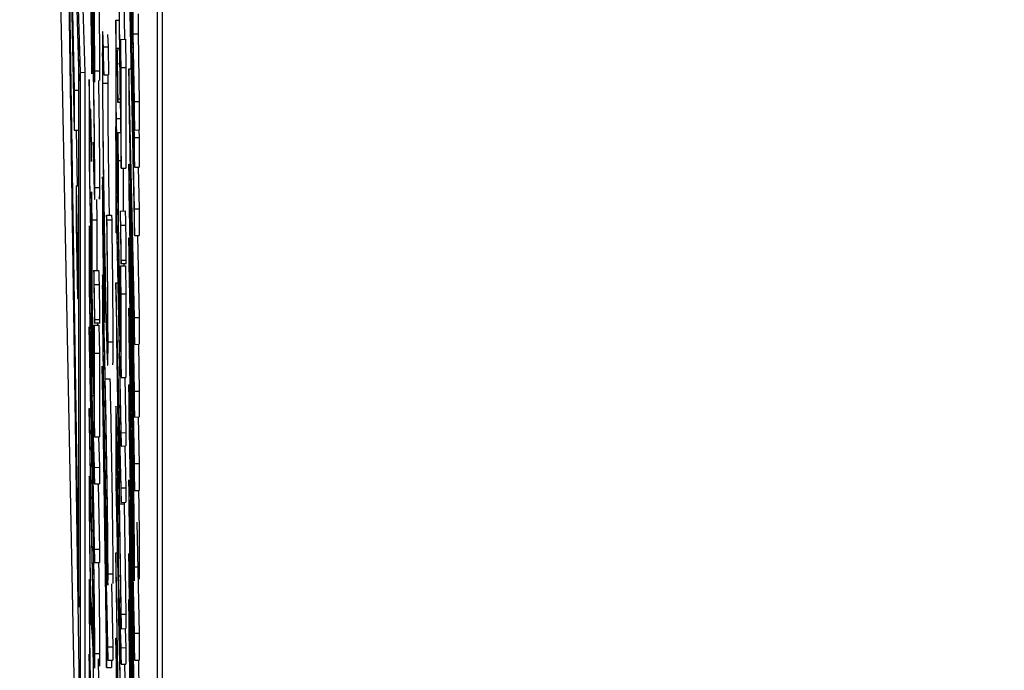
# Model space of a CAD drawing. Header units: inches. Extents: x 0.6 to 33.8, y 0 to 21.7.
# Tile 110 of 204: x 18.589 to 18.6405, y 15.6457 to 15.6797. Entities that reach past the tile are written whole.
import ezdxf

# ---------------------------------------------------------------- set-up
doc = ezdxf.new("R2010")
doc.units = ezdxf.units.IN
doc.header["$MEASUREMENT"] = 0
doc.layers.add('FORMAT', color=7, linetype='Continuous')
doc.styles.add('SLDTEXTSTYLE3', font='TXT', dxfattribs={"width": 0.75})
doc.dimstyles.new('SLDDIMSTYLE0', dxfattribs={"dimtxt": 0.125, "dimasz": 0.13, "dimexe": 0, "dimexo": 0.0625, "dimgap": 0.03125, "dimtad": 0, "dimtih": 1, "dimtoh": 1, "dimdec": 1, "dimlfac": 4, "dimrnd": 1e-09, "dimzin": 12, "dimdsep": 46, "dimtxsty": 'SLDTEXTSTYLE3', "dimsah": 1, "dimcen": 0.09, "dimadec": 0, "dimazin": 3, "dimtfac": 1, "dimtdec": 1, "dimtofl": 0, "dimtmove": 0, "dimatfit": 3, "dimfxl": 0, "dimfrac": 2, "dimtolj": 1, "dimtzin": 12, "dimarcsym": 0})

# ---------------------------------------------------------------- blocks, each defined once
blk = doc.blocks.new('_D_4')
at = {"layer": 'FORMAT'}
for p, q in [((18.227715, 18.179528), (18.189629, 18.179528)), ((18.189629, 18.179528), (18.189629, 17.981091)), ((18.504798, 18.179528), (18.542884, 18.179528)), ((18.542884, 18.179528), (18.542884, 17.981091)), ((16.933731, 9.612484), (16.933731, 18.124493)), ((19.798783, 17.39011), (19.798783, 18.124493)), ((16.933731, 17.999493), (18.08, 17.999493)), ((19.798783, 17.999493), (18.652514, 17.999493)), ((18.189629, 17.981091), (18.227715, 17.981091)), ((18.542884, 17.981091), (18.504798, 17.981091))]:
    blk.add_line(p, q, dxfattribs=at)
for points in [[(16.933731, 17.999493), (17.063731, 17.979493), (17.063731, 18.019493)], [(19.798783, 17.999493), (19.668783, 18.019493), (19.668783, 17.979493)]]:
    blk.add_solid(points, dxfattribs=at)
at = {"layer": 'FORMAT', "char_height": 0.125, "attachment_point": 1, "style": 'SLDTEXTSTYLE3'}
for s, insert in [('291', (18.227715, 18.142224)), ('11.5', (18.204625, 17.955202))]:
    blk.add_mtext(s, dxfattribs=dict(at, insert=insert))

msp = doc.modelspace()

# ---------------------------------------------------------------- linework, layer by layer
at = {"color": 7, "linetype": 'Continuous'}
for p, q in [((18.592212, 15.676936), (18.591064, 15.716669)), ((18.591064, 15.716669), (18.592212, 15.64072)), ((18.592462, 15.67694), (18.591314, 15.716673)), ((18.590595, 15.709798), (18.592707, 15.603429)), ((18.592127, 15.677196), (18.591234, 15.708099)), ((18.591234, 15.708099), (18.592127, 15.649029)), ((18.591406, 15.700226), (18.591887, 15.67601)), ((18.591406, 15.698138), (18.591887, 15.673922)), ((18.596243, 15.437254), (18.596243, 15.69701)), ((18.596493, 15.437258), (18.596493, 15.697014)), ((18.594747, 15.69134), (18.595031, 15.673927)), ((18.592675, 15.684804), (18.592816, 15.676868)), ((18.594747, 15.6827), (18.595031, 15.668416)), ((18.594973, 15.678942), (18.594973, 15.682317)), ((18.594856, 15.678596), (18.594798, 15.681526)), ((18.594223, 15.680846), (18.59434, 15.671931)), ((18.594311, 15.675055), (18.594235, 15.680806)), ((18.594485, 15.68081), (18.594513, 15.678662)), ((18.594056, 15.679661), (18.594238, 15.679664)), ((18.594056, 15.679661), (18.594056, 15.675292)), ((18.594085, 15.678196), (18.594056, 15.679661)), ((18.595223, 15.679992), (18.595223, 15.678946)), ((18.594856, 15.679138), (18.594856, 15.678596)), ((18.592083, 15.678737), (18.592127, 15.676494)), ((18.593634, 15.678922), (18.593668, 15.678275)), ((18.594311, 15.678659), (18.594561, 15.678663)), ((18.594311, 15.678659), (18.594311, 15.675055)), ((18.59434, 15.677194), (18.594311, 15.678659)), ((18.594561, 15.678663), (18.59459, 15.677198)), ((18.594973, 15.678942), (18.595223, 15.678946)), ((18.595031, 15.67541), (18.594973, 15.678942)), ((18.595223, 15.678946), (18.595281, 15.675414)), ((18.593418, 15.678271), (18.593668, 15.678275)), ((18.593435, 15.676805), (18.593418, 15.678271)), ((18.593668, 15.678275), (18.593685, 15.676808)), ((18.594085, 15.678196), (18.594257, 15.678199)), ((18.594085, 15.674522), (18.594085, 15.678196)), ((18.594259, 15.678106), (18.5941, 15.678103)), ((18.594901, 15.678261), (18.59496, 15.678261)), ((18.595031, 15.67353), (18.594901, 15.678261)), ((18.592127, 15.649029), (18.592127, 15.677196)), ((18.592212, 15.676936), (18.592462, 15.67694)), ((18.592212, 15.64072), (18.592212, 15.676936)), ((18.592462, 15.640724), (18.592462, 15.67694)), ((18.592966, 15.677014), (18.593216, 15.677018)), ((18.594153, 15.67739), (18.594268, 15.677392)), ((18.59434, 15.677194), (18.59459, 15.677198)), ((18.59434, 15.671931), (18.59434, 15.677194)), ((18.59459, 15.677198), (18.59459, 15.671935)), ((18.594747, 15.67712), (18.594858, 15.677122)), ((18.595031, 15.664146), (18.594747, 15.67712)), ((18.594747, 15.67712), (18.594747, 15.675692)), ((18.592675, 15.676563), (18.592675, 15.672194)), ((18.592704, 15.675098), (18.592675, 15.676563)), ((18.593435, 15.676805), (18.593685, 15.676808)), ((18.593639, 15.676808), (18.593637, 15.676375)), ((18.594907, 15.676504), (18.595031, 15.671985)), ((18.594907, 15.676032), (18.594907, 15.676504)), ((18.591887, 15.67601), (18.592127, 15.676014)), ((18.591887, 15.67601), (18.591887, 15.673922)), ((18.593387, 15.676371), (18.593637, 15.676375)), ((18.594907, 15.676032), (18.59492, 15.676033)), ((18.595031, 15.669806), (18.594907, 15.676032)), ((18.594142, 15.675385), (18.594294, 15.675388)), ((18.594176, 15.675554), (18.594292, 15.675556)), ((18.594747, 15.675692), (18.594945, 15.663949)), ((18.595031, 15.67541), (18.595281, 15.675414)), ((18.595031, 15.673927), (18.595031, 15.67541)), ((18.595281, 15.675414), (18.595281, 15.673931)), ((18.592704, 15.671424), (18.592704, 15.675098)), ((18.594056, 15.675292), (18.59434, 15.661009)), ((18.594085, 15.674522), (18.594306, 15.674525)), ((18.594173, 15.670127), (18.594085, 15.674522)), ((18.591887, 15.673922), (18.592127, 15.673926)), ((18.592001, 15.673924), (18.592045, 15.67101)), ((18.594056, 15.6741), (18.59408, 15.674101)), ((18.594056, 15.6741), (18.594056, 15.670029)), ((18.594085, 15.672636), (18.594056, 15.6741)), ((18.595031, 15.673927), (18.595281, 15.673931)), ((18.59527, 15.673931), (18.595281, 15.673534)), ((18.594173, 15.673801), (18.594315, 15.673803)), ((18.594173, 15.673801), (18.594173, 15.670127)), ((18.594202, 15.672336), (18.594173, 15.673801)), ((18.595031, 15.67353), (18.595281, 15.673534)), ((18.595031, 15.671985), (18.595031, 15.67353)), ((18.595281, 15.673534), (18.595281, 15.671988)), ((18.592886, 15.67329), (18.592886, 15.672594)), ((18.594085, 15.670947), (18.594085, 15.672636)), ((18.594085, 15.672636), (18.594109, 15.672636)), ((18.594202, 15.672336), (18.594335, 15.672338)), ((18.594202, 15.668662), (18.594202, 15.672336)), ((18.592675, 15.672194), (18.592958, 15.65791)), ((18.59434, 15.671931), (18.59459, 15.671935)), ((18.594452, 15.671933), (18.594452, 15.669683)), ((18.594747, 15.672145), (18.594807, 15.672146)), ((18.594747, 15.672145), (18.594747, 15.670702)), ((18.594945, 15.663949), (18.594747, 15.672145)), ((18.595031, 15.671985), (18.595281, 15.671988)), ((18.595237, 15.671988), (18.595281, 15.66981)), ((18.592791, 15.667029), (18.592704, 15.671424)), ((18.591986, 15.671009), (18.592127, 15.671011)), ((18.591986, 15.671009), (18.592063, 15.667153)), ((18.591986, 15.671009), (18.591986, 15.668996)), ((18.592966, 15.670929), (18.593216, 15.670933)), ((18.594085, 15.670947), (18.594143, 15.670948)), ((18.59434, 15.658129), (18.594085, 15.670947)), ((18.594852, 15.670934), (18.595031, 15.662739)), ((18.595031, 15.660302), (18.594852, 15.670934)), ((18.592791, 15.670703), (18.592791, 15.667029)), ((18.59282, 15.669238), (18.592791, 15.670703)), ((18.593049, 15.670296), (18.59307, 15.669242)), ((18.594085, 15.670252), (18.59434, 15.657434)), ((18.594085, 15.668564), (18.594085, 15.670252)), ((18.594747, 15.670702), (18.595031, 15.655111)), ((18.594056, 15.670029), (18.594085, 15.668564)), ((18.595031, 15.669806), (18.595281, 15.66981)), ((18.595031, 15.668416), (18.595031, 15.669806)), ((18.595281, 15.66981), (18.595281, 15.66842)), ((18.59282, 15.669238), (18.59307, 15.669242)), ((18.59282, 15.665564), (18.59282, 15.669238)), ((18.59307, 15.669242), (18.59307, 15.666584)), ((18.593424, 15.669522), (18.593448, 15.669522)), ((18.59358, 15.66948), (18.59383, 15.669484)), ((18.593597, 15.669238), (18.59358, 15.66948)), ((18.593597, 15.669238), (18.593847, 15.669242)), ((18.59383, 15.669484), (18.593847, 15.669242)), ((18.59458, 15.669685), (18.594268, 15.66968)), ((18.591986, 15.668996), (18.592063, 15.665139)), ((18.59432, 15.668966), (18.59457, 15.66897)), ((18.594085, 15.668564), (18.594119, 15.668565)), ((18.594311, 15.663169), (18.594202, 15.668662)), ((18.594747, 15.668302), (18.594747, 15.666912)), ((18.594916, 15.659781), (18.594747, 15.668302)), ((18.594747, 15.668302), (18.594791, 15.668302)), ((18.595031, 15.668416), (18.595281, 15.66842)), ((18.595187, 15.668419), (18.595281, 15.66415)), ((18.592063, 15.667153), (18.592127, 15.667154)), ((18.592063, 15.667153), (18.592063, 15.665139)), ((18.592675, 15.66719), (18.592675, 15.66564)), ((18.592751, 15.666686), (18.592784, 15.666686)), ((18.59431, 15.666965), (18.594622, 15.66697)), ((18.594311, 15.666843), (18.594561, 15.666846)), ((18.59434, 15.665378), (18.594311, 15.666843)), ((18.594311, 15.666843), (18.594311, 15.663169)), ((18.594344, 15.667131), (18.594594, 15.667135)), ((18.594485, 15.666968), (18.594488, 15.666845)), ((18.594561, 15.666846), (18.59459, 15.665381)), ((18.594747, 15.666912), (18.594925, 15.657959)), ((18.592704, 15.66487), (18.592704, 15.666323)), ((18.593199, 15.666586), (18.592886, 15.666582)), ((18.594852, 15.666366), (18.595031, 15.658946)), ((18.595031, 15.656519), (18.594852, 15.666366)), ((18.592675, 15.66564), (18.592958, 15.651357)), ((18.592938, 15.665868), (18.593188, 15.665872)), ((18.594056, 15.665958), (18.594171, 15.66596)), ((18.59434, 15.65525), (18.594056, 15.665958)), ((18.594056, 15.665958), (18.594056, 15.665859)), ((18.594056, 15.665859), (18.59434, 15.647902)), ((18.592063, 15.665139), (18.592127, 15.66514)), ((18.592929, 15.66007), (18.59282, 15.665564)), ((18.59434, 15.665378), (18.59459, 15.665381)), ((18.59434, 15.661009), (18.59434, 15.665378)), ((18.59459, 15.665381), (18.59459, 15.661012)), ((18.592798, 15.660109), (18.592704, 15.66487)), ((18.594747, 15.664628), (18.594792, 15.664629)), ((18.594747, 15.664628), (18.594747, 15.663238)), ((18.594932, 15.655335), (18.594747, 15.664628)), ((18.595031, 15.664146), (18.595281, 15.66415)), ((18.595031, 15.662739), (18.595031, 15.664146)), ((18.595281, 15.66415), (18.595281, 15.662743)), ((18.592675, 15.663654), (18.592675, 15.662959)), ((18.592846, 15.655028), (18.592675, 15.663654)), ((18.592928, 15.663867), (18.59324, 15.663872)), ((18.592929, 15.663744), (18.593179, 15.663748)), ((18.592958, 15.662279), (18.592929, 15.663744)), ((18.592929, 15.663744), (18.592929, 15.66007)), ((18.592962, 15.664032), (18.593212, 15.664036)), ((18.593104, 15.66387), (18.593106, 15.663747)), ((18.593179, 15.663748), (18.593208, 15.662283)), ((18.59422, 15.656258), (18.594112, 15.663117)), ((18.594112, 15.663117), (18.59422, 15.659026)), ((18.594747, 15.663238), (18.594916, 15.654717)), ((18.592675, 15.662959), (18.592845, 15.654401)), ((18.593656, 15.662873), (18.593906, 15.662876)), ((18.595031, 15.662739), (18.595281, 15.662743)), ((18.59524, 15.662743), (18.595281, 15.660306)), ((18.592958, 15.662279), (18.593208, 15.662283)), ((18.592958, 15.65791), (18.592958, 15.662279)), ((18.593208, 15.662283), (18.593208, 15.657914)), ((18.592799, 15.661507), (18.592798, 15.660109)), ((18.593358, 15.661598), (18.593358, 15.661457)), ((18.593555, 15.651709), (18.593358, 15.661598)), ((18.593358, 15.661457), (18.593584, 15.645875)), ((18.59434, 15.661009), (18.59459, 15.661012)), ((18.594533, 15.661012), (18.59459, 15.658133)), ((18.593507, 15.660936), (18.593757, 15.660939)), ((18.594747, 15.660637), (18.594799, 15.660638)), ((18.594747, 15.660637), (18.594747, 15.659209)), ((18.595031, 15.647664), (18.594747, 15.660637)), ((18.592827, 15.660069), (18.592915, 15.66007)), ((18.592958, 15.656322), (18.592827, 15.660069)), ((18.595031, 15.660302), (18.595281, 15.660306)), ((18.595031, 15.658946), (18.595031, 15.660302)), ((18.595281, 15.660306), (18.595281, 15.65895)), ((18.594916, 15.659781), (18.594946, 15.659781)), ((18.592675, 15.659385), (18.592746, 15.659386)), ((18.592675, 15.659385), (18.592675, 15.65869)), ((18.592845, 15.650827), (18.592675, 15.659385)), ((18.592827, 15.659209), (18.592958, 15.655462)), ((18.592827, 15.658644), (18.592827, 15.659209)), ((18.59422, 15.659026), (18.59422, 15.656258)), ((18.594747, 15.659209), (18.594945, 15.647466)), ((18.595031, 15.658946), (18.595281, 15.65895)), ((18.595237, 15.658949), (18.595281, 15.656523)), ((18.592675, 15.65869), (18.592846, 15.650063)), ((18.592827, 15.658644), (18.592847, 15.658645)), ((18.592958, 15.652052), (18.592827, 15.658644)), ((18.592958, 15.65791), (18.593208, 15.657914)), ((18.593153, 15.657913), (18.593208, 15.656325)), ((18.594249, 15.657927), (18.59434, 15.654494)), ((18.594249, 15.654416), (18.594249, 15.657927)), ((18.59434, 15.658129), (18.59459, 15.658133)), ((18.59434, 15.657434), (18.59434, 15.658129)), ((18.59459, 15.658133), (18.59459, 15.657438)), ((18.594056, 15.657777), (18.594056, 15.656227)), ((18.59434, 15.657434), (18.59459, 15.657438)), ((18.594532, 15.657437), (18.59459, 15.655253)), ((18.593431, 15.657218), (18.593555, 15.651014)), ((18.593555, 15.648706), (18.593431, 15.657218)), ((18.594085, 15.655457), (18.594085, 15.65691)), ((18.594132, 15.657273), (18.594192, 15.657274)), ((18.595031, 15.656519), (18.595281, 15.656523)), ((18.595031, 15.655111), (18.595031, 15.656519)), ((18.595281, 15.656523), (18.595281, 15.655114)), ((18.592958, 15.656322), (18.593208, 15.656325)), ((18.592958, 15.655462), (18.592958, 15.656322)), ((18.593208, 15.656325), (18.593208, 15.655466)), ((18.594056, 15.656227), (18.59434, 15.641944)), ((18.592731, 15.655829), (18.592645, 15.655827)), ((18.592958, 15.655462), (18.593208, 15.655466)), ((18.593141, 15.655465), (18.593208, 15.652056)), ((18.59418, 15.650696), (18.594085, 15.655457)), ((18.594747, 15.655662), (18.594747, 15.654219)), ((18.594945, 15.647466), (18.594747, 15.655662)), ((18.592715, 15.65495), (18.592749, 15.654951)), ((18.592733, 15.653443), (18.592715, 15.65495)), ((18.592846, 15.655028), (18.592885, 15.655028)), ((18.59434, 15.65525), (18.59459, 15.655253)), ((18.59434, 15.654494), (18.59434, 15.65525)), ((18.59459, 15.655253), (18.59459, 15.654498)), ((18.595031, 15.655111), (18.595281, 15.655114)), ((18.594249, 15.654416), (18.594499, 15.65442)), ((18.59434, 15.64866), (18.594249, 15.654416)), ((18.59434, 15.654494), (18.59459, 15.654498)), ((18.594499, 15.654496), (18.594499, 15.65442)), ((18.594499, 15.65442), (18.59459, 15.648664)), ((18.594852, 15.654451), (18.595031, 15.646256)), ((18.595031, 15.643819), (18.594852, 15.654451)), ((18.594747, 15.654219), (18.595031, 15.638628)), ((18.595154, 15.653462), (18.595281, 15.647667)), ((18.593555, 15.652603), (18.593555, 15.651709)), ((18.593584, 15.651138), (18.593555, 15.652603)), ((18.592958, 15.652052), (18.593208, 15.652056)), ((18.592958, 15.651357), (18.592958, 15.652052)), ((18.593208, 15.652056), (18.593208, 15.651361)), ((18.594056, 15.651858), (18.594143, 15.65186)), ((18.594056, 15.651858), (18.594056, 15.651148)), ((18.59434, 15.635487), (18.594056, 15.651858)), ((18.59418, 15.652094), (18.59418, 15.650696)), ((18.594747, 15.651819), (18.594747, 15.650429)), ((18.595031, 15.637535), (18.594747, 15.651819)), ((18.592958, 15.651357), (18.593208, 15.651361)), ((18.593555, 15.651014), (18.593555, 15.648706)), ((18.593584, 15.650244), (18.593584, 15.651138)), ((18.593584, 15.651138), (18.593608, 15.651138)), ((18.593656, 15.65076), (18.593906, 15.650764)), ((18.594056, 15.651148), (18.594263, 15.639221)), ((18.595038, 15.651125), (18.595288, 15.651129)), ((18.593649, 15.646948), (18.593584, 15.650244)), ((18.593834, 15.650248), (18.593899, 15.646952)), ((18.594209, 15.650656), (18.594296, 15.650657)), ((18.59434, 15.646909), (18.594209, 15.650656)), ((18.594747, 15.650429), (18.595031, 15.636145)), ((18.594209, 15.649796), (18.59434, 15.646049)), ((18.594209, 15.649231), (18.594209, 15.649796)), ((18.594852, 15.649883), (18.595031, 15.642463)), ((18.595031, 15.640036), (18.594852, 15.649883)), ((18.592733, 15.648081), (18.592715, 15.649588)), ((18.593584, 15.649549), (18.593649, 15.646253)), ((18.593584, 15.645875), (18.593584, 15.649549)), ((18.594209, 15.649231), (18.594229, 15.649232)), ((18.59434, 15.642639), (18.594209, 15.649231)), ((18.594747, 15.649423), (18.594767, 15.649424)), ((18.594747, 15.649423), (18.594747, 15.647783)), ((18.594884, 15.640074), (18.594747, 15.649423)), ((18.59434, 15.64866), (18.59459, 15.648664)), ((18.59434, 15.647902), (18.59434, 15.64866)), ((18.59459, 15.648664), (18.59459, 15.647906)), ((18.59434, 15.647902), (18.59459, 15.647906)), ((18.594555, 15.647905), (18.59459, 15.646913)), ((18.594747, 15.647783), (18.594838, 15.641575)), ((18.595031, 15.647664), (18.595281, 15.647667)), ((18.595031, 15.646256), (18.595031, 15.647664)), ((18.595281, 15.647667), (18.595281, 15.64626)), ((18.594056, 15.647412), (18.594121, 15.647413)), ((18.594056, 15.647412), (18.594056, 15.647311)), ((18.594263, 15.639221), (18.594056, 15.647412)), ((18.594056, 15.647311), (18.594264, 15.634582)), ((18.592966, 15.646598), (18.593216, 15.646602)), ((18.593649, 15.646948), (18.593899, 15.646952)), ((18.593649, 15.646253), (18.593649, 15.646948)), ((18.593899, 15.646952), (18.593899, 15.646257)), ((18.59434, 15.646909), (18.59459, 15.646913)), ((18.59434, 15.646049), (18.59434, 15.646909)), ((18.59459, 15.646913), (18.59459, 15.646053)), ((18.592675, 15.646576), (18.592675, 15.642207)), ((18.592704, 15.645111), (18.592675, 15.646576)), ((18.593649, 15.646253), (18.593899, 15.646257)), ((18.593834, 15.646256), (18.593834, 15.645879)), ((18.595031, 15.646256), (18.595281, 15.64626)), ((18.59524, 15.64626), (18.595281, 15.643823)), ((18.593584, 15.645875), (18.593834, 15.645879)), ((18.59434, 15.646049), (18.59459, 15.646053)), ((18.594522, 15.646052), (18.59459, 15.642643))]:
    msp.add_line(p, q, dxfattribs=at)
for points, knots in [([(18.592966, 15.677014), (18.592965, 15.677275), (18.592964, 15.677799), (18.592949, 15.679376), (18.592902, 15.682797), (18.592851, 15.685432), (18.592817, 15.687189)], [0, 0, 0, 0, 0.125628, 0.251257, 0.500593, 1, 1, 1, 1]), ([(18.593116, 15.684425), (18.593133, 15.683562), (18.593166, 15.681818), (18.593199, 15.679377), (18.593214, 15.677803), (18.593215, 15.677279), (18.593216, 15.677018)], [0, 0, 0, 0, 0.327286, 0.662352, 0.831177, 1, 1, 1, 1]), ([(18.594901, 15.678261), (18.594898, 15.678671), (18.594891, 15.679489), (18.594866, 15.681365), (18.594842, 15.682634), (18.594828, 15.683408)], [0, 0, 0, 0, 0.2813691, 0.5616675, 1, 1, 1, 1]), ([(18.592936, 15.678502), (18.592936, 15.67836), (18.592934, 15.678076), (18.592921, 15.678101), (18.592883, 15.679307), (18.592843, 15.681298), (18.592816, 15.682627)], [0, 0, 0, 0, 0.125394, 0.250914, 0.499709, 1, 1, 1, 1]), ([(18.592888, 15.682616), (18.592895, 15.68217), (18.592909, 15.68128), (18.592925, 15.680064), (18.592935, 15.679092), (18.592936, 15.678698), (18.592936, 15.678502)], [0, 0, 0, 0, 0.280262, 0.5597794, 0.7799888, 1, 1, 1, 1]), ([(18.594827, 15.682053), (18.59483, 15.681904), (18.594836, 15.681606), (18.594844, 15.681101), (18.59485, 15.680625), (18.594856, 15.679865), (18.594856, 15.679461), (18.594856, 15.679138)], [0, 0, 0, 0, 0.1251548, 0.2500173, 0.3747141, 0.4998423, 1, 1, 1, 1]), ([(18.592866, 15.678663), (18.592852, 15.679312), (18.592825, 15.680608), (18.592794, 15.681543), (18.592775, 15.681639), (18.592774, 15.681145), (18.592773, 15.680898)], [0, 0, 0, 0, 0.280059, 0.559479, 0.77955, 1, 1, 1, 1]), ([(18.592817, 15.681926), (18.59285, 15.680253), (18.592901, 15.677745), (18.592949, 15.676363), (18.592964, 15.676437), (18.592965, 15.676822), (18.592966, 15.677014)], [0, 0, 0, 0, 0.49975, 0.74891, 0.874449, 1, 1, 1, 1]), ([(18.592802, 15.679307), (18.592803, 15.679539), (18.592804, 15.680003), (18.59282, 15.679858), (18.592841, 15.679133), (18.592857, 15.678393), (18.592865, 15.678022)], [0, 0, 0, 0, 0.280472, 0.559738, 0.77964, 1, 1, 1, 1]), ([(18.592816, 15.676868), (18.592812, 15.677393), (18.592805, 15.678329), (18.592803, 15.679008), (18.592802, 15.679307)], [0, 0, 0, 0, 0.5602702, 1, 1, 1, 1]), ([(18.593418, 15.678271), (18.593407, 15.678541), (18.593387, 15.679081), (18.593364, 15.679119), (18.59336, 15.678349), (18.593358, 15.677879)], [0, 0, 0, 0, 0.2802882, 0.5607015, 1, 1, 1, 1]), ([(18.592966, 15.670929), (18.592964, 15.671406), (18.592961, 15.672358), (18.592934, 15.67463), (18.5929, 15.676832), (18.592877, 15.678052), (18.592866, 15.678663)], [0, 0, 0, 0, 0.279899, 0.558932, 0.779415, 1, 1, 1, 1]), ([(18.592865, 15.678022), (18.592875, 15.677454), (18.592897, 15.676318), (18.59292, 15.674597), (18.592934, 15.67323), (18.592936, 15.672699), (18.592936, 15.672434)], [0, 0, 0, 0, 0.279617, 0.559218, 0.779559, 1, 1, 1, 1]), ([(18.594153, 15.67739), (18.594149, 15.677555), (18.594142, 15.677886), (18.594135, 15.678095), (18.59413, 15.678125), (18.594129, 15.677998), (18.594129, 15.677935)], [0, 0, 0, 0, 0.279517, 0.559326, 0.779544, 1, 1, 1, 1]), ([(18.593358, 15.677879), (18.59336, 15.677161), (18.593365, 15.675724), (18.593404, 15.672369), (18.593453, 15.669049), (18.593488, 15.667208), (18.593506, 15.666287)], [0, 0, 0, 0, 0.279902, 0.559455, 0.779636, 1, 1, 1, 1]), ([(18.594129, 15.677935), (18.594129, 15.677818), (18.59413, 15.677586), (18.594137, 15.677051), (18.594144, 15.676533), (18.59415, 15.676244), (18.594153, 15.676099)], [0, 0, 0, 0, 0.279628, 0.559268, 0.779583, 1, 1, 1, 1]), ([(18.593216, 15.677018), (18.593215, 15.676792), (18.593215, 15.676539), (18.593211, 15.676521), (18.593211, 15.676519)], [0, 0, 0, 0, 0.888944, 1, 1, 1, 1]), ([(18.593387, 15.676371), (18.593388, 15.676689), (18.59339, 15.677213), (18.593401, 15.677405), (18.593415, 15.677301), (18.593428, 15.67697), (18.593435, 15.676805)], [0, 0, 0, 0, 0.339718, 0.559851, 0.779887, 1, 1, 1, 1]), ([(18.594176, 15.675554), (18.594176, 15.67567), (18.594175, 15.675901), (18.594169, 15.676437), (18.594161, 15.676957), (18.594155, 15.677246), (18.594153, 15.67739)], [0, 0, 0, 0, 0.279602, 0.559212, 0.779475, 1, 1, 1, 1]), ([(18.593154, 15.676509), (18.593156, 15.676429), (18.593171, 15.675552), (18.593194, 15.673883), (18.593213, 15.672016), (18.593215, 15.671294), (18.593216, 15.670933)], [0, 0, 0, 0, 0.0378, 0.411126, 0.70528, 1, 1, 1, 1]), ([(18.593508, 15.666885), (18.593489, 15.66786), (18.593453, 15.669809), (18.593413, 15.672751), (18.593391, 15.675013), (18.593389, 15.675918), (18.593387, 15.676371)], [0, 0, 0, 0, 0.279533, 0.558859, 0.779408, 1, 1, 1, 1]), ([(18.593637, 15.676375), (18.593639, 15.675777), (18.593644, 15.674581), (18.593673, 15.671955), (18.5937, 15.6702), (18.593711, 15.669482)], [0, 0, 0, 0, 0.371538, 0.742819, 1, 1, 1, 1]), ([(18.594153, 15.676099), (18.594156, 15.675935), (18.594163, 15.675606), (18.594171, 15.675393), (18.594176, 15.675366), (18.594176, 15.675492), (18.594176, 15.675554)], [0, 0, 0, 0, 0.2795762, 0.5592837, 0.7795524, 1, 1, 1, 1]), ([(18.592771, 15.674292), (18.592768, 15.674457), (18.592761, 15.674788), (18.592753, 15.674996), (18.592748, 15.675027), (18.592748, 15.6749), (18.592747, 15.674837)], [0, 0, 0, 0, 0.279517, 0.559326, 0.779544, 1, 1, 1, 1]), ([(18.592747, 15.674837), (18.592748, 15.67472), (18.592749, 15.674487), (18.592755, 15.673953), (18.592763, 15.673435), (18.592768, 15.673145), (18.592771, 15.673001)], [0, 0, 0, 0, 0.279628, 0.559268, 0.779583, 1, 1, 1, 1]), ([(18.592795, 15.672456), (18.592794, 15.672571), (18.592793, 15.672802), (18.592787, 15.673339), (18.592779, 15.673859), (18.592774, 15.674147), (18.592771, 15.674292)], [0, 0, 0, 0, 0.279602, 0.559212, 0.779475, 1, 1, 1, 1]), ([(18.592771, 15.673001), (18.592775, 15.672837), (18.592781, 15.672508), (18.592789, 15.672295), (18.592794, 15.672268), (18.592794, 15.672393), (18.592795, 15.672456)], [0, 0, 0, 0, 0.279576, 0.559284, 0.779552, 1, 1, 1, 1]), ([(18.592936, 15.672434), (18.592936, 15.672255), (18.592934, 15.671898), (18.592921, 15.671969), (18.592904, 15.672475), (18.592892, 15.673018), (18.592886, 15.67329)], [0, 0, 0, 0, 0.279857, 0.559683, 0.779485, 1, 1, 1, 1]), ([(18.592886, 15.672594), (18.592897, 15.672067), (18.592921, 15.671014), (18.592948, 15.67029), (18.592963, 15.670259), (18.592965, 15.670706), (18.592966, 15.670929)], [0, 0, 0, 0, 0.280034, 0.559638, 0.779711, 1, 1, 1, 1]), ([(18.593424, 15.669522), (18.593414, 15.669982), (18.593394, 15.670902), (18.593373, 15.671471), (18.59336, 15.671523), (18.593359, 15.671169), (18.593358, 15.670992)], [0, 0, 0, 0, 0.279443, 0.559201, 0.77955, 1, 1, 1, 1]), ([(18.593216, 15.670933), (18.593215, 15.670623), (18.593214, 15.670182), (18.593203, 15.670384), (18.593199, 15.670444)], [0, 0, 0, 0, 0.703394, 1, 1, 1, 1]), ([(18.593358, 15.670992), (18.593359, 15.67067), (18.593362, 15.670025), (18.593379, 15.668552), (18.5934, 15.667097), (18.593415, 15.666284), (18.593423, 15.665877)], [0, 0, 0, 0, 0.279707, 0.559479, 0.779698, 1, 1, 1, 1]), ([(18.59338, 15.669898), (18.593381, 15.670029), (18.593382, 15.670291), (18.593395, 15.67004), (18.593409, 15.669527), (18.593419, 15.669049), (18.593424, 15.66881)], [0, 0, 0, 0, 0.279204, 0.558932, 0.779374, 1, 1, 1, 1]), ([(18.593424, 15.666543), (18.593417, 15.666882), (18.593405, 15.66756), (18.59339, 15.668586), (18.593381, 15.669418), (18.593381, 15.669738), (18.59338, 15.669898)], [0, 0, 0, 0, 0.279677, 0.559466, 0.779709, 1, 1, 1, 1]), ([(18.593489, 15.664384), (18.593488, 15.664706), (18.593486, 15.665349), (18.593468, 15.666835), (18.593447, 15.6683), (18.593431, 15.669115), (18.593424, 15.669522)], [0, 0, 0, 0, 0.2797785, 0.5594955, 0.7796567, 1, 1, 1, 1]), ([(18.59358, 15.66948), (18.593595, 15.668277), (18.593622, 15.666127), (18.593626, 15.664882), (18.593627, 15.664333)], [0, 0, 0, 0, 0.55915, 1, 1, 1, 1]), ([(18.593656, 15.662873), (18.593653, 15.66377), (18.593648, 15.665376), (18.593612, 15.668057), (18.593597, 15.669238)], [0, 0, 0, 0, 0.559261, 1, 1, 1, 1]), ([(18.593847, 15.669242), (18.593857, 15.668499), (18.593877, 15.667012), (18.593901, 15.66465), (18.593904, 15.663549), (18.593906, 15.662876)], [0, 0, 0, 0, 0.28041, 0.560795, 1, 1, 1, 1]), ([(18.59432, 15.668966), (18.594316, 15.669132), (18.594309, 15.669463), (18.594302, 15.669671), (18.594297, 15.669701), (18.594297, 15.669575), (18.594296, 15.669511)], [0, 0, 0, 0, 0.279517, 0.559326, 0.779544, 1, 1, 1, 1]), ([(18.594296, 15.669511), (18.594297, 15.669396), (18.594298, 15.669164), (18.594304, 15.668629), (18.594312, 15.668109), (18.594317, 15.66782), (18.59432, 15.667676)], [0, 0, 0, 0, 0.279647, 0.559299, 0.779615, 1, 1, 1, 1]), ([(18.594549, 15.669672), (18.594551, 15.669656), (18.594554, 15.669626), (18.594562, 15.669365), (18.594567, 15.669102), (18.59457, 15.66897)], [0, 0, 0, 0, 0.362502, 0.681062, 1, 1, 1, 1]), ([(18.592679, 15.66875), (18.592677, 15.668495), (18.592675, 15.668038), (18.592675, 15.667449), (18.592675, 15.66719)], [0, 0, 0, 0, 0.559717, 1, 1, 1, 1]), ([(18.592751, 15.666686), (18.592741, 15.667136), (18.592722, 15.668036), (18.5927, 15.668759), (18.592685, 15.669002), (18.592681, 15.668834), (18.592679, 15.66875)], [0, 0, 0, 0, 0.279899, 0.559327, 0.779605, 1, 1, 1, 1]), ([(18.593424, 15.66881), (18.59343, 15.668477), (18.593443, 15.66781), (18.593457, 15.666798), (18.593466, 15.665973), (18.593467, 15.665657), (18.593467, 15.665499)], [0, 0, 0, 0, 0.279717, 0.559486, 0.779814, 1, 1, 1, 1]), ([(18.594344, 15.667131), (18.594343, 15.667247), (18.594342, 15.667479), (18.594336, 15.668014), (18.594328, 15.668533), (18.594323, 15.668822), (18.59432, 15.668966)], [0, 0, 0, 0, 0.279537, 0.559056, 0.779442, 1, 1, 1, 1]), ([(18.59457, 15.66897), (18.594573, 15.668784), (18.59458, 15.66841), (18.594588, 15.667847), (18.594593, 15.667396), (18.594593, 15.667222), (18.594594, 15.667135)], [0, 0, 0, 0, 0.279469, 0.559358, 0.779674, 1, 1, 1, 1]), ([(18.59432, 15.667676), (18.594323, 15.667513), (18.59433, 15.667186), (18.594338, 15.666971), (18.594343, 15.666946), (18.594343, 15.667069), (18.594344, 15.667131)], [0, 0, 0, 0, 0.279539, 0.559327, 0.779689, 1, 1, 1, 1]), ([(18.592704, 15.666323), (18.592704, 15.666802), (18.592703, 15.667402), (18.592717, 15.667278), (18.592727, 15.667012), (18.592738, 15.666596), (18.592746, 15.666195), (18.59275, 15.665994)], [0, 0, 0, 0, 0.498719, 0.624046, 0.749383, 0.874693, 1, 1, 1, 1]), ([(18.592827, 15.660069), (18.592827, 15.660457), (18.592826, 15.66123), (18.592811, 15.662958), (18.592782, 15.665003), (18.592761, 15.666124), (18.592751, 15.666686)], [0, 0, 0, 0, 0.281289, 0.560374, 0.77996, 1, 1, 1, 1]), ([(18.593627, 15.664333), (18.593626, 15.663917), (18.593622, 15.663087), (18.593591, 15.663492), (18.593551, 15.664813), (18.593522, 15.666194), (18.593508, 15.666885)], [0, 0, 0, 0, 0.280058, 0.559595, 0.779701, 1, 1, 1, 1]), ([(18.594594, 15.667135), (18.594593, 15.667041), (18.594593, 15.666937), (18.594591, 15.666979), (18.594591, 15.666984)], [0, 0, 0, 0, 0.890364, 1, 1, 1, 1]), ([(18.592938, 15.665868), (18.592935, 15.666033), (18.592928, 15.666364), (18.59292, 15.666573), (18.592915, 15.666603), (18.592915, 15.666476), (18.592915, 15.666413)], [0, 0, 0, 0, 0.279517, 0.559326, 0.779544, 1, 1, 1, 1]), ([(18.592915, 15.666413), (18.592915, 15.666297), (18.592916, 15.666066), (18.592922, 15.665531), (18.59293, 15.665011), (18.592936, 15.664722), (18.592938, 15.664577)], [0, 0, 0, 0, 0.2796468, 0.5592988, 0.7796148, 1, 1, 1, 1]), ([(18.593167, 15.666574), (18.593169, 15.666558), (18.593172, 15.666528), (18.59318, 15.666266), (18.593186, 15.666003), (18.593188, 15.665872)], [0, 0, 0, 0, 0.362502, 0.681062, 1, 1, 1, 1]), ([(18.593507, 15.660936), (18.593473, 15.662605), (18.593422, 15.665108), (18.593375, 15.666445), (18.59336, 15.666359), (18.593359, 15.66597), (18.593358, 15.665776)], [0, 0, 0, 0, 0.499419, 0.748803, 0.8744, 1, 1, 1, 1]), ([(18.593467, 15.665499), (18.593466, 15.66537), (18.593465, 15.665111), (18.593453, 15.66535), (18.593439, 15.665829), (18.593429, 15.666305), (18.593424, 15.666543)], [0, 0, 0, 0, 0.2792339, 0.5591891, 0.7795622, 1, 1, 1, 1]), ([(18.593506, 15.666287), (18.593526, 15.665287), (18.593564, 15.663501), (18.593594, 15.662581), (18.593607, 15.662176)], [0, 0, 0, 0, 0.559626, 1, 1, 1, 1]), ([(18.59275, 15.665994), (18.592759, 15.66553), (18.592772, 15.664833), (18.592785, 15.663869), (18.592799, 15.662584), (18.592799, 15.661986), (18.592799, 15.661507)], [0, 0, 0, 0, 0.248792, 0.374502, 0.500173, 1, 1, 1, 1]), ([(18.592962, 15.664032), (18.592962, 15.664149), (18.592961, 15.664381), (18.592954, 15.664916), (18.592947, 15.665435), (18.592941, 15.665724), (18.592938, 15.665868)], [0, 0, 0, 0, 0.279537, 0.559056, 0.779442, 1, 1, 1, 1]), ([(18.593188, 15.665872), (18.593192, 15.665685), (18.593199, 15.665312), (18.593206, 15.664749), (18.593211, 15.664298), (18.593212, 15.664123), (18.593212, 15.664036)], [0, 0, 0, 0, 0.279469, 0.559358, 0.779674, 1, 1, 1, 1]), ([(18.593358, 15.665776), (18.593359, 15.665516), (18.59336, 15.664995), (18.593372, 15.663803), (18.593389, 15.662448), (18.593431, 15.659581), (18.593474, 15.657408), (18.593507, 15.655673)], [0, 0, 0, 0, 0.125255, 0.250533, 0.375823, 0.501298, 1, 1, 1, 1]), ([(18.593423, 15.665877), (18.593433, 15.665412), (18.593453, 15.664481), (18.593474, 15.663893), (18.593487, 15.663847), (18.593488, 15.664205), (18.593489, 15.664384)], [0, 0, 0, 0, 0.2795133, 0.5591613, 0.7795063, 1, 1, 1, 1]), ([(18.592938, 15.664577), (18.592942, 15.664414), (18.592949, 15.664088), (18.592956, 15.663873), (18.592961, 15.663848), (18.592962, 15.663971), (18.592962, 15.664032)], [0, 0, 0, 0, 0.279539, 0.5593268, 0.7796885, 1, 1, 1, 1]), ([(18.593387, 15.664334), (18.593388, 15.664477), (18.593389, 15.664763), (18.593403, 15.664726), (18.593442, 15.663487), (18.593481, 15.661544), (18.593507, 15.660246)], [0, 0, 0, 0, 0.125402, 0.250979, 0.499928, 1, 1, 1, 1]), ([(18.593507, 15.656374), (18.593481, 15.657718), (18.593448, 15.6594), (18.593413, 15.661652), (18.593399, 15.66273), (18.593389, 15.663704), (18.593388, 15.664124), (18.593387, 15.664334)], [0, 0, 0, 0, 0.499153, 0.624481, 0.749582, 0.874861, 1, 1, 1, 1]), ([(18.593212, 15.664036), (18.593212, 15.663943), (18.593212, 15.663838), (18.593209, 15.663881), (18.593209, 15.663885)], [0, 0, 0, 0, 0.890364, 1, 1, 1, 1]), ([(18.593607, 15.662176), (18.593617, 15.661942), (18.593634, 15.661555), (18.593648, 15.661715), (18.593655, 15.662139), (18.593656, 15.662628), (18.593656, 15.662873)], [0, 0, 0, 0, 0.3393365, 0.5594502, 0.7796782, 1, 1, 1, 1]), ([(18.593906, 15.662876), (18.593905, 15.662525), (18.593904, 15.661946), (18.593896, 15.661635), (18.593891, 15.661667), (18.593891, 15.661668)], [0, 0, 0, 0, 0.596679, 0.983107, 1, 1, 1, 1]), ([(18.593656, 15.65076), (18.593656, 15.651022), (18.593654, 15.651546), (18.59364, 15.653122), (18.593592, 15.656543), (18.593541, 15.659178), (18.593507, 15.660936)], [0, 0, 0, 0, 0.125628, 0.251257, 0.500593, 1, 1, 1, 1]), ([(18.593757, 15.660939), (18.593791, 15.659182), (18.593842, 15.656547), (18.593889, 15.653126), (18.593904, 15.651549), (18.593906, 15.651026), (18.593906, 15.650764)], [0, 0, 0, 0, 0.499407, 0.748743, 0.874372, 1, 1, 1, 1]), ([(18.593507, 15.660246), (18.593521, 15.659553), (18.593545, 15.658316), (18.593568, 15.656959), (18.593579, 15.656362)], [0, 0, 0, 0, 0.560097, 1, 1, 1, 1]), ([(18.594132, 15.657273), (18.594123, 15.657723), (18.594104, 15.658623), (18.594082, 15.659346), (18.594067, 15.659589), (18.594062, 15.659421), (18.59406, 15.659337)], [0, 0, 0, 0, 0.279899, 0.559327, 0.779605, 1, 1, 1, 1]), ([(18.595038, 15.651125), (18.595036, 15.651669), (18.595033, 15.652756), (18.594986, 15.656283), (18.594943, 15.658454), (18.594916, 15.659781)], [0, 0, 0, 0, 0.280053, 0.559964, 1, 1, 1, 1]), ([(18.59406, 15.659337), (18.594059, 15.659082), (18.594056, 15.658625), (18.594056, 15.658036), (18.594056, 15.657777)], [0, 0, 0, 0, 0.559717, 1, 1, 1, 1]), ([(18.594085, 15.65691), (18.594085, 15.657389), (18.594085, 15.657989), (18.594099, 15.657865), (18.594108, 15.6576), (18.59412, 15.657183), (18.594128, 15.656782), (18.594132, 15.656581)], [0, 0, 0, 0, 0.498719, 0.624046, 0.749383, 0.874693, 1, 1, 1, 1]), ([(18.594925, 15.657959), (18.59494, 15.657207), (18.594959, 15.656266), (18.594977, 15.655015), (18.594985, 15.654258), (18.594986, 15.653897), (18.594987, 15.653657)], [0, 0, 0, 0, 0.499172, 0.624669, 0.750353, 1, 1, 1, 1]), ([(18.594209, 15.650656), (18.594209, 15.651044), (18.594208, 15.651818), (18.594193, 15.653545), (18.594164, 15.65559), (18.594143, 15.656712), (18.594132, 15.657273)], [0, 0, 0, 0, 0.281289, 0.560374, 0.77996, 1, 1, 1, 1]), ([(18.593627, 15.652248), (18.593627, 15.652106), (18.593625, 15.651822), (18.593612, 15.651848), (18.593574, 15.653054), (18.593534, 15.655044), (18.593507, 15.656374)], [0, 0, 0, 0, 0.1253938, 0.250914, 0.4997088, 1, 1, 1, 1]), ([(18.593579, 15.656362), (18.593586, 15.655917), (18.5936, 15.655027), (18.593616, 15.65381), (18.593626, 15.652838), (18.593627, 15.652445), (18.593627, 15.652248)], [0, 0, 0, 0, 0.280262, 0.559779, 0.779989, 1, 1, 1, 1]), ([(18.594132, 15.656581), (18.594141, 15.656118), (18.594153, 15.65542), (18.594166, 15.654456), (18.59418, 15.653172), (18.59418, 15.652573), (18.59418, 15.652094)], [0, 0, 0, 0, 0.248792, 0.374502, 0.500173, 1, 1, 1, 1]), ([(18.592715, 15.65495), (18.592707, 15.6552), (18.592693, 15.65561), (18.592678, 15.655875), (18.592669, 15.655788), (18.592668, 15.655466), (18.592667, 15.655304)], [0, 0, 0, 0, 0.340248, 0.56021, 0.780132, 1, 1, 1, 1]), ([(18.593507, 15.655673), (18.593541, 15.654), (18.593592, 15.651492), (18.59364, 15.650109), (18.593654, 15.650184), (18.593656, 15.650568), (18.593656, 15.65076)], [0, 0, 0, 0, 0.49975, 0.74891, 0.874449, 1, 1, 1, 1]), ([(18.594987, 15.653657), (18.594987, 15.65354), (18.594986, 15.653304), (18.594979, 15.653306), (18.594961, 15.65385), (18.594944, 15.654722), (18.594932, 15.655335)], [0, 0, 0, 0, 0.187138, 0.373813, 0.56016, 1, 1, 1, 1]), ([(18.592667, 15.655304), (18.592669, 15.654975), (18.592671, 15.654316), (18.592688, 15.652827), (18.59271, 15.651317), (18.592726, 15.650481), (18.592734, 15.650063)], [0, 0, 0, 0, 0.279956, 0.559472, 0.779671, 1, 1, 1, 1]), ([(18.592966, 15.646598), (18.592965, 15.646932), (18.592963, 15.647598), (18.592945, 15.649239), (18.592908, 15.65188), (18.592872, 15.65373), (18.592846, 15.655028)], [0, 0, 0, 0, 0.1869521, 0.3736827, 0.5605195, 1, 1, 1, 1]), ([(18.595249, 15.655114), (18.595252, 15.654898), (18.595268, 15.65395), (18.595285, 15.652344), (18.595287, 15.651534), (18.595288, 15.651129)], [0, 0, 0, 0, 0.127951, 0.56327, 1, 1, 1, 1]), ([(18.592845, 15.654401), (18.592853, 15.653986), (18.592868, 15.653245), (18.592882, 15.652453), (18.592889, 15.652105)], [0, 0, 0, 0, 0.560315, 1, 1, 1, 1]), ([(18.594916, 15.654717), (18.594933, 15.653889), (18.594965, 15.652245), (18.59501, 15.650508), (18.595034, 15.650255), (18.595037, 15.650835), (18.595038, 15.651125)], [0, 0, 0, 0, 0.281896, 0.559523, 0.779612, 1, 1, 1, 1]), ([(18.592697, 15.653762), (18.592697, 15.653929), (18.592699, 15.654205), (18.59271, 15.654051), (18.592721, 15.653786), (18.592729, 15.653558), (18.592733, 15.653443)], [0, 0, 0, 0, 0.3384332, 0.5585868, 0.7792501, 1, 1, 1, 1]), ([(18.592732, 15.650818), (18.592727, 15.65113), (18.592715, 15.651755), (18.592703, 15.652672), (18.592697, 15.653353), (18.592697, 15.653625), (18.592697, 15.653762)], [0, 0, 0, 0, 0.278996, 0.558594, 0.779214, 1, 1, 1, 1]), ([(18.592889, 15.652105), (18.592896, 15.651659), (18.592911, 15.650767), (18.592926, 15.649548), (18.592935, 15.648607), (18.592936, 15.648219), (18.592936, 15.648025)], [0, 0, 0, 0, 0.279956, 0.559456, 0.779741, 1, 1, 1, 1]), ([(18.593162, 15.65136), (18.59317, 15.65087), (18.59319, 15.649675), (18.593211, 15.647819), (18.593214, 15.647008), (18.593216, 15.646602)], [0, 0, 0, 0, 0.258231, 0.629157, 1, 1, 1, 1]), ([(18.592769, 15.649483), (18.592763, 15.649617), (18.592753, 15.649856), (18.592739, 15.650524), (18.592732, 15.650818)], [0, 0, 0, 0, 0.56065, 1, 1, 1, 1]), ([(18.592882, 15.648958), (18.592875, 15.6493), (18.592863, 15.649913), (18.59285, 15.650547), (18.592845, 15.650827)], [0, 0, 0, 0, 0.559876, 1, 1, 1, 1]), ([(18.593906, 15.650764), (18.593906, 15.650539), (18.593906, 15.650285), (18.593902, 15.650268), (18.593901, 15.650266)], [0, 0, 0, 0, 0.888944, 1, 1, 1, 1]), ([(18.595288, 15.651129), (18.595288, 15.650816), (18.595288, 15.650477), (18.595282, 15.650491), (18.595282, 15.650493)], [0, 0, 0, 0, 0.9231843, 1, 1, 1, 1]), ([(18.592715, 15.649588), (18.592707, 15.649838), (18.592693, 15.650249), (18.592678, 15.650513), (18.592669, 15.650426), (18.592668, 15.650104), (18.592667, 15.649942)], [0, 0, 0, 0, 0.340248, 0.56021, 0.780132, 1, 1, 1, 1]), ([(18.592667, 15.649942), (18.592669, 15.649613), (18.592671, 15.648954), (18.592688, 15.647465), (18.59271, 15.645955), (18.592726, 15.645119), (18.592734, 15.644701)], [0, 0, 0, 0, 0.279956, 0.559472, 0.779671, 1, 1, 1, 1]), ([(18.592734, 15.650063), (18.592742, 15.649645), (18.592758, 15.648898), (18.592771, 15.648497), (18.592777, 15.648321)], [0, 0, 0, 0, 0.559025, 1, 1, 1, 1]), ([(18.592846, 15.650063), (18.592857, 15.649495), (18.592877, 15.648482), (18.592897, 15.647585), (18.592906, 15.647191)], [0, 0, 0, 0, 0.5603904, 1, 1, 1, 1]), ([(18.592797, 15.649102), (18.592792, 15.649159), (18.592783, 15.649262), (18.592773, 15.649415), (18.592769, 15.649483)], [0, 0, 0, 0, 0.560088, 1, 1, 1, 1]), ([(18.592697, 15.6484), (18.592697, 15.648567), (18.592699, 15.648843), (18.59271, 15.648689), (18.592721, 15.648424), (18.592729, 15.648196), (18.592733, 15.648081)], [0, 0, 0, 0, 0.338433, 0.558587, 0.77925, 1, 1, 1, 1]), ([(18.592889, 15.646317), (18.592878, 15.646822), (18.592856, 15.647833), (18.592824, 15.648723), (18.592808, 15.648958), (18.592797, 15.649102)], [0, 0, 0, 0, 0.278896, 0.558876, 1, 1, 1, 1]), ([(18.592936, 15.648025), (18.592935, 15.64784), (18.592933, 15.647471), (18.592921, 15.647487), (18.592903, 15.648039), (18.592889, 15.648651), (18.592882, 15.648958)], [0, 0, 0, 0, 0.279985, 0.560094, 0.779635, 1, 1, 1, 1]), ([(18.592732, 15.645456), (18.592727, 15.645768), (18.592715, 15.646393), (18.592703, 15.64731), (18.592697, 15.647991), (18.592697, 15.648263), (18.592697, 15.6484)], [0, 0, 0, 0, 0.278996, 0.558594, 0.779214, 1, 1, 1, 1]), ([(18.592777, 15.648321), (18.592785, 15.648151), (18.592799, 15.647847), (18.59281, 15.647708), (18.592815, 15.647647)], [0, 0, 0, 0, 0.559524, 1, 1, 1, 1]), ([(18.592815, 15.647647), (18.592823, 15.647557), (18.592836, 15.647395), (18.592853, 15.646958), (18.592861, 15.646766)], [0, 0, 0, 0, 0.56033, 1, 1, 1, 1]), ([(18.592906, 15.647191), (18.592916, 15.646807), (18.592936, 15.646038), (18.59296, 15.645645), (18.592964, 15.646237), (18.592966, 15.646598)], [0, 0, 0, 0, 0.280393, 0.561, 1, 1, 1, 1]), ([(18.592861, 15.646766), (18.592865, 15.646612), (18.592874, 15.646337), (18.592884, 15.645854), (18.592888, 15.645642)], [0, 0, 0, 0, 0.560129, 1, 1, 1, 1]), ([(18.593216, 15.646602), (18.593215, 15.64631), (18.593215, 15.645929), (18.593208, 15.645937), (18.593207, 15.645938)], [0, 0, 0, 0, 0.768335, 1, 1, 1, 1]), ([(18.592966, 15.640239), (18.592964, 15.640619), (18.592962, 15.64138), (18.592941, 15.64313), (18.592916, 15.644861), (18.592898, 15.645832), (18.592889, 15.646317)], [0, 0, 0, 0, 0.279806, 0.559627, 0.779888, 1, 1, 1, 1]), ([(18.593139, 15.646321), (18.59315, 15.645693), (18.593174, 15.644436), (18.593198, 15.642573), (18.593213, 15.641102), (18.593215, 15.640529), (18.593216, 15.640243)], [0, 0, 0, 0, 0.2791829, 0.5590851, 0.779446, 1, 1, 1, 1])]:
    msp.add_open_spline(points, degree=3, knots=knots, dxfattribs=at)

# ---------------------------------------------------------------- dimensions: what is measured, and where the dimension line sits
at = {"layer": 'FORMAT'}
dim = msp.add_linear_dim(base=(16.933731, 17.999493), p1=(19.798783, 17.34011), p2=(16.933731, 9.562484), dimstyle='SLDDIMSTYLE0', dxfattribs=at)
dim.commit()
dim.dimension.update_dxf_attribs({"geometry": '_D_4', "text_midpoint": (18.366257, 17.999493), "dimtype": 160})

doc.saveas('drawing.dxf')
